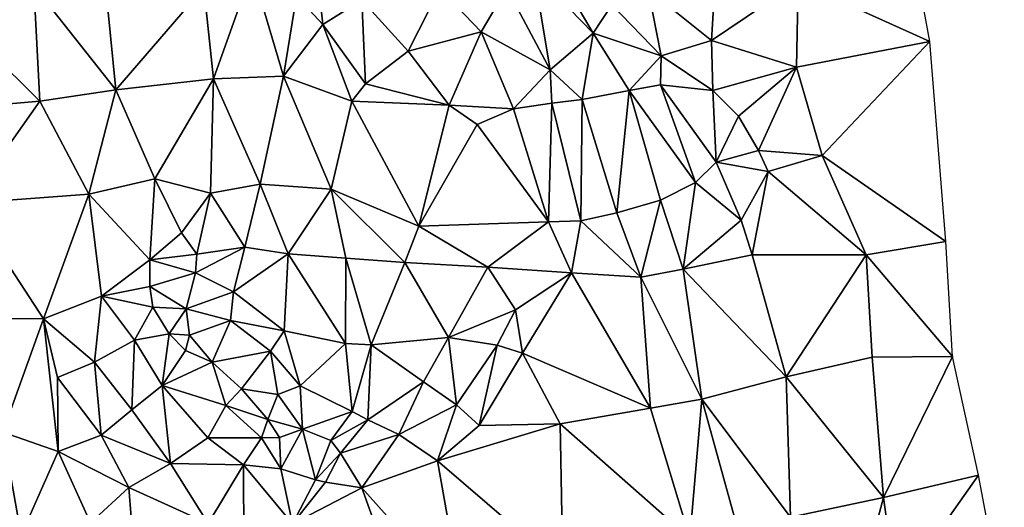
# Model space of a CAD drawing. Header units: feet. Extents: x 116535 to 120173, y 200032 to 203855.
# Tile 13 of 87: x 118406 to 118605, y 201235 to 201333. Entities that reach past the tile are written whole.
import ezdxf

# ---------------------------------------------------------------- set-up
doc = ezdxf.new("R2010")
doc.units = ezdxf.units.FT
doc.header["$MEASUREMENT"] = 0
doc.layers.add('V-TOPO-TINN-3DFC', color=3, linetype='Continuous')

msp = doc.modelspace()

# ---------------------------------------------------------------- linework, layer by layer
at = {"layer": 'V-TOPO-TINN-3DFC'}
for points in [[(118583.7216, 201361.0317, 625.019), (118563.112, 201340.5621, 624.693), (118589.7101, 201328.5621, 625.13)], [(118546.7927, 201347.6886, 623.738), (118532.8705, 201339.071, 621.92), (118545.6426, 201328.7431, 623.102)], [(118546.7927, 201347.6886, 623.738), (118545.6426, 201328.7431, 623.102), (118563.112, 201340.5621, 624.693)], [(118465.6202, 201346.5976, 621.134), (118461.9029, 201337.7489, 620.693), (118467.1853, 201331.9764, 620.927)], [(118475.0599, 201336.8708, 621.563), (118465.6202, 201346.5976, 621.134), (118467.1853, 201331.9764, 620.927)], [(118452.9042, 201342.9283, 620.997), (118443.1524, 201339.461, 620.085), (118445.1425, 201321.0205, 619.272)], [(118452.9042, 201342.9283, 620.997), (118445.1425, 201321.0205, 619.272), (118459.2447, 201321.5736, 623.204)], [(118452.9042, 201342.9283, 620.997), (118459.2447, 201321.5736, 623.204), (118461.9029, 201337.7489, 620.693)], [(118513.08, 201322.8777, 622.359), (118509.7537, 201342.6102, 623.045), (118504.3253, 201339.303, 622.927)], [(118521.7557, 201330.2082, 621.554), (118509.7537, 201342.6102, 623.045), (118513.08, 201322.8777, 622.359)], [(118521.7557, 201330.2082, 621.554), (118517.0073, 201338.3939, 621.904), (118509.7537, 201342.6102, 623.045)], [(118389.5121, 201336.9278, 571.039), (118410.0947, 201316.5392, 616.69), (118408.8756, 201339.773, 618.454)], [(118408.8756, 201339.773, 618.454), (118425.441, 201318.8263, 618.778), (118423.3578, 201339.96, 620.42)], [(118408.8756, 201339.773, 618.454), (118410.0947, 201316.5392, 616.69), (118425.441, 201318.8263, 618.778)], [(118423.3578, 201339.96, 620.42), (118425.441, 201318.8263, 618.778), (118443.1524, 201339.461, 620.085)], [(118562.8149, 201323.3547, 624.622), (118563.112, 201340.5621, 624.693), (118545.6426, 201328.7431, 623.102)], [(118562.8149, 201323.3547, 624.622), (118589.7101, 201328.5621, 625.13), (118563.112, 201340.5621, 624.693)], [(118443.1524, 201339.461, 620.085), (118425.441, 201318.8263, 618.778), (118445.1425, 201321.0205, 619.272)], [(118461.9029, 201337.7489, 620.693), (118459.2447, 201321.5736, 623.204), (118467.1853, 201331.9764, 620.927)], [(118490.8232, 201339.262, 623.249), (118475.0599, 201336.8708, 621.563), (118484.3927, 201326.597, 621.436)], [(118490.8232, 201339.262, 623.249), (118484.3927, 201326.597, 621.436), (118499.1498, 201330.4863, 623.004)], [(118504.3253, 201339.303, 622.927), (118490.8232, 201339.262, 623.249), (118499.1498, 201330.4863, 623.004)], [(118504.3253, 201339.303, 622.927), (118499.1498, 201330.4863, 623.004), (118513.08, 201322.8777, 622.359)], [(118525.495, 201335.9677, 621.021), (118517.0073, 201338.3939, 621.904), (118521.7557, 201330.2082, 621.554)], [(118532.8705, 201339.071, 621.92), (118525.495, 201335.9677, 621.021), (118535.4857, 201325.6489, 622.133)], [(118532.8705, 201339.071, 621.92), (118535.4857, 201325.6489, 622.133), (118545.6426, 201328.7431, 623.102)], [(118392.9294, 201315.019, 571.096), (118410.0947, 201316.5392, 616.69), (118389.5121, 201336.9278, 571.039)], [(118475.0599, 201336.8708, 621.563), (118467.1853, 201331.9764, 620.927), (118475.817, 201320.0214, 621.903)], [(118475.0599, 201336.8708, 621.563), (118475.817, 201320.0214, 621.903), (118484.3927, 201326.597, 621.436)], [(118525.495, 201335.9677, 621.021), (118521.7557, 201330.2082, 621.554), (118535.4857, 201325.6489, 622.133)], [(118459.2447, 201321.5736, 623.204), (118473.0258, 201316.5052, 623.413), (118467.1853, 201331.9764, 620.927)], [(118473.0258, 201316.5052, 623.413), (118475.817, 201320.0214, 621.903), (118467.1853, 201331.9764, 620.927)], [(118484.3927, 201326.597, 621.436), (118492.6833, 201315.7001, 620.164), (118499.1498, 201330.4863, 623.004)], [(118499.1498, 201330.4863, 623.004), (118492.6833, 201315.7001, 620.164), (118505.6684, 201314.992, 622.519)], [(118499.1498, 201330.4863, 623.004), (118505.6684, 201314.992, 622.519), (118513.08, 201322.8777, 622.359)], [(118513.08, 201322.8777, 622.359), (118519.5045, 201316.8602, 620.983), (118521.7557, 201330.2082, 621.554)], [(118521.7557, 201330.2082, 621.554), (118519.5045, 201316.8602, 620.983), (118529.0032, 201318.6513, 620.878)], [(118521.7557, 201330.2082, 621.554), (118529.0032, 201318.6513, 620.878), (118535.4857, 201325.6489, 622.133)], [(118535.4857, 201325.6489, 622.133), (118545.9236, 201318.6633, 625.711), (118545.6426, 201328.7431, 623.102)], [(118562.8149, 201323.3547, 624.622), (118545.6426, 201328.7431, 623.102), (118545.9236, 201318.6633, 625.711)], [(118562.8149, 201323.3547, 624.622), (118567.9563, 201305.5583, 623.022), (118589.7101, 201328.5621, 625.13)], [(118592.9473, 201288.2429, 624.611), (118589.7101, 201328.5621, 625.13), (118567.9563, 201305.5583, 623.022)], [(118475.817, 201320.0214, 621.903), (118492.6833, 201315.7001, 620.164), (118484.3927, 201326.597, 621.436)], [(118529.0032, 201318.6513, 620.878), (118535.3307, 201319.8434, 621.574), (118535.4857, 201325.6489, 622.133)], [(118535.4857, 201325.6489, 622.133), (118535.3307, 201319.8434, 621.574), (118545.9236, 201318.6633, 625.711)], [(118505.6684, 201314.992, 622.519), (118513.384, 201316.1011, 621.002), (118513.08, 201322.8777, 622.359)], [(118513.08, 201322.8777, 622.359), (118513.384, 201316.1011, 621.002), (118519.5045, 201316.8602, 620.983)], [(118562.8149, 201323.3547, 624.622), (118545.9236, 201318.6633, 625.711), (118551.064, 201313.5179, 624.615)], [(118562.8149, 201323.3547, 624.622), (118551.064, 201313.5179, 624.615), (118555.1313, 201306.5664, 624.747)], [(118562.8149, 201323.3547, 624.622), (118555.1313, 201306.5664, 624.747), (118567.9563, 201305.5583, 623.022)], [(118425.441, 201318.8263, 618.778), (118433.2776, 201300.8939, 617.511), (118445.1425, 201321.0205, 619.272)], [(118445.1425, 201321.0205, 619.272), (118433.2776, 201300.8939, 617.511), (118444.5235, 201298.0057, 617.855)], [(118445.1425, 201321.0205, 619.272), (118444.5235, 201298.0057, 617.855), (118454.5513, 201299.7688, 621.125)], [(118445.1425, 201321.0205, 619.272), (118454.5513, 201299.7688, 621.125), (118459.2447, 201321.5736, 623.204)], [(118459.2447, 201321.5736, 623.204), (118454.5513, 201299.7688, 621.125), (118468.9014, 201298.7877, 623.655)], [(118459.2447, 201321.5736, 623.204), (118468.9014, 201298.7877, 623.655), (118473.0258, 201316.5052, 623.413)], [(118473.0258, 201316.5052, 623.413), (118492.6833, 201315.7001, 620.164), (118475.817, 201320.0214, 621.903)], [(118529.0032, 201318.6513, 620.878), (118542.4183, 201300.1459, 622.226), (118535.3307, 201319.8434, 621.574)], [(118535.3307, 201319.8434, 621.574), (118546.5776, 201304.2542, 625.403), (118545.9236, 201318.6633, 625.711)], [(118535.3307, 201319.8434, 621.574), (118542.4183, 201300.1459, 622.226), (118546.5776, 201304.2542, 625.403)], [(118410.0947, 201316.5392, 616.69), (118419.9525, 201297.7877, 613.979), (118425.441, 201318.8263, 618.778)], [(118425.441, 201318.8263, 618.778), (118419.9525, 201297.7877, 613.979), (118433.2776, 201300.8939, 617.511)], [(118529.0032, 201318.6513, 620.878), (118519.5045, 201316.8602, 620.983), (118526.535, 201294.0474, 621.049)], [(118529.0032, 201318.6513, 620.878), (118526.535, 201294.0474, 621.049), (118535.3717, 201296.5546, 621.796)], [(118529.0032, 201318.6513, 620.878), (118535.3717, 201296.5546, 621.796), (118542.4183, 201300.1459, 622.226)], [(118546.5776, 201304.2542, 625.403), (118551.064, 201313.5179, 624.615), (118545.9236, 201318.6633, 625.711)], [(118395.5196, 201295.9725, 571.081), (118410.0947, 201316.5392, 616.69), (118392.9294, 201315.019, 571.096)], [(118395.5196, 201295.9725, 571.081), (118419.9525, 201297.7877, 613.979), (118410.0947, 201316.5392, 616.69)], [(118468.9014, 201298.7877, 623.655), (118486.5638, 201291.3341, 619.648), (118473.0258, 201316.5052, 623.413)], [(118473.0258, 201316.5052, 623.413), (118486.5638, 201291.3341, 619.648), (118492.6833, 201315.7001, 620.164)], [(118512.7389, 201292.1922, 620.456), (118513.384, 201316.1011, 621.002), (118505.6684, 201314.992, 622.519)], [(118513.384, 201316.1011, 621.002), (118512.7389, 201292.1922, 620.456), (118519.2705, 201292.3772, 619.899)], [(118519.5045, 201316.8602, 620.983), (118513.384, 201316.1011, 621.002), (118519.2705, 201292.3772, 619.899)], [(118519.5045, 201316.8602, 620.983), (118519.2705, 201292.3772, 619.899), (118526.535, 201294.0474, 621.049)], [(118492.6833, 201315.7001, 620.164), (118486.5638, 201291.3341, 619.648), (118498.3198, 201311.7938, 619.826)], [(118492.6833, 201315.7001, 620.164), (118498.3198, 201311.7938, 619.826), (118505.6684, 201314.992, 622.519)], [(118498.3198, 201311.7938, 619.826), (118512.7389, 201292.1922, 620.456), (118505.6684, 201314.992, 622.519)], [(118555.1313, 201306.5664, 624.747), (118551.064, 201313.5179, 624.615), (118546.5776, 201304.2542, 625.403)], [(118498.3198, 201311.7938, 619.826), (118486.5638, 201291.3341, 619.648), (118512.7389, 201292.1922, 620.456)], [(118557.0925, 201302.332, 622.889), (118555.1313, 201306.5664, 624.747), (118546.5776, 201304.2542, 625.403)], [(118557.0925, 201302.332, 622.889), (118567.9563, 201305.5583, 623.022), (118555.1313, 201306.5664, 624.747)], [(118542.4183, 201300.1459, 622.226), (118551.653, 201292.5712, 622.03), (118546.5776, 201304.2542, 625.403)], [(118551.653, 201292.5712, 622.03), (118557.0925, 201302.332, 622.889), (118546.5776, 201304.2542, 625.403)], [(118576.8751, 201285.5757, 623.482), (118567.9563, 201305.5583, 623.022), (118557.0925, 201302.332, 622.889)], [(118576.8751, 201285.5757, 623.482), (118592.9473, 201288.2429, 624.611), (118567.9563, 201305.5583, 623.022)], [(118553.8232, 201285.5727, 621.505), (118557.0925, 201302.332, 622.889), (118551.653, 201292.5712, 622.03)], [(118553.8232, 201285.5727, 621.505), (118576.8751, 201285.5757, 623.482), (118557.0925, 201302.332, 622.889)], [(118433.2776, 201300.8939, 617.511), (118419.9525, 201297.7877, 613.979), (118432.3025, 201284.5106, 616.087)], [(118438.662, 201289.976, 617.437), (118433.2776, 201300.8939, 617.511), (118432.3025, 201284.5106, 616.087)], [(118444.5235, 201298.0057, 617.855), (118433.2776, 201300.8939, 617.511), (118438.662, 201289.976, 617.437)], [(118535.3717, 201296.5546, 621.796), (118539.9031, 201282.6345, 620.568), (118542.4183, 201300.1459, 622.226)], [(118539.9031, 201282.6345, 620.568), (118551.653, 201292.5712, 622.03), (118542.4183, 201300.1459, 622.226)], [(118444.5235, 201298.0057, 617.855), (118438.662, 201289.976, 617.437), (118441.7513, 201285.6597, 619.354)], [(118444.5235, 201298.0057, 617.855), (118441.7513, 201285.6597, 619.354), (118451.422, 201287.0898, 620.664)], [(118444.5235, 201298.0057, 617.855), (118451.422, 201287.0898, 620.664), (118454.5513, 201299.7688, 621.125)], [(118454.5513, 201299.7688, 621.125), (118451.422, 201287.0898, 620.664), (118460.2247, 201285.7547, 621.331)], [(118454.5513, 201299.7688, 621.125), (118460.2247, 201285.7547, 621.331), (118468.9014, 201298.7877, 623.655)], [(118471.8387, 201284.8696, 621.195), (118468.9014, 201298.7877, 623.655), (118460.2247, 201285.7547, 621.331)], [(118483.7706, 201284.0106, 619.776), (118468.9014, 201298.7877, 623.655), (118471.8387, 201284.8696, 621.195)], [(118483.7706, 201284.0106, 619.776), (118486.5638, 201291.3341, 619.648), (118468.9014, 201298.7877, 623.655)], [(118395.5196, 201295.9725, 571.081), (118410.8178, 201272.6597, 599.191), (118419.9525, 201297.7877, 613.979)], [(118419.9525, 201297.7877, 613.979), (118410.8178, 201272.6597, 599.191), (118422.4987, 201277.245, 613.138)], [(118419.9525, 201297.7877, 613.979), (118422.4987, 201277.245, 613.138), (118432.3025, 201284.5106, 616.087)], [(118531.4054, 201281.0273, 620.784), (118535.3717, 201296.5546, 621.796), (118526.535, 201294.0474, 621.049)], [(118531.4054, 201281.0273, 620.784), (118539.9031, 201282.6345, 620.568), (118535.3717, 201296.5546, 621.796)], [(118398.7288, 201272.6947, 570.908), (118410.8178, 201272.6597, 599.191), (118395.5196, 201295.9725, 571.081)], [(118519.2705, 201292.3772, 619.899), (118531.4054, 201281.0273, 620.784), (118526.535, 201294.0474, 621.049)], [(118512.7389, 201292.1922, 620.456), (118486.5638, 201291.3341, 619.648), (118500.477, 201283.0485, 619.93)], [(118512.7389, 201292.1922, 620.456), (118500.477, 201283.0485, 619.93), (118517.3633, 201281.8994, 620.045)], [(118519.2705, 201292.3772, 619.899), (118512.7389, 201292.1922, 620.456), (118517.3633, 201281.8994, 620.045)], [(118519.2705, 201292.3772, 619.899), (118517.3633, 201281.8994, 620.045), (118531.4054, 201281.0273, 620.784)], [(118539.9031, 201282.6345, 620.568), (118553.8232, 201285.5727, 621.505), (118551.653, 201292.5712, 622.03)], [(118486.5638, 201291.3341, 619.648), (118483.7706, 201284.0106, 619.776), (118500.477, 201283.0485, 619.93)], [(118438.662, 201289.976, 617.437), (118432.3025, 201284.5106, 616.087), (118441.7513, 201285.6597, 619.354)], [(118576.8751, 201285.5757, 623.482), (118594.2834, 201265.033, 624.708), (118592.9473, 201288.2429, 624.611)], [(118451.422, 201287.0898, 620.664), (118441.5033, 201281.9204, 619.166), (118449.1439, 201278.0801, 620.085)], [(118451.422, 201287.0898, 620.664), (118441.7513, 201285.6597, 619.354), (118441.5033, 201281.9204, 619.166)], [(118460.2247, 201285.7547, 621.331), (118451.422, 201287.0898, 620.664), (118449.1439, 201278.0801, 620.085)], [(118422.4987, 201277.245, 613.138), (118432.2595, 201279.1572, 615.276), (118432.3025, 201284.5106, 616.087)], [(118432.3025, 201284.5106, 616.087), (118432.2595, 201279.1572, 615.276), (118441.5033, 201281.9204, 619.166)], [(118432.3025, 201284.5106, 616.087), (118441.5033, 201281.9204, 619.166), (118441.7513, 201285.6597, 619.354)], [(118449.1439, 201278.0801, 620.085), (118459.3577, 201270.2325, 619.836), (118460.2247, 201285.7547, 621.331)], [(118460.2247, 201285.7547, 621.331), (118459.3577, 201270.2325, 619.836), (118471.7967, 201267.6713, 621.992)], [(118460.2247, 201285.7547, 621.331), (118471.7967, 201267.6713, 621.992), (118471.8387, 201284.8696, 621.195)], [(118471.7967, 201267.6713, 621.992), (118476.9551, 201267.4202, 619.061), (118471.8387, 201284.8696, 621.195)], [(118471.8387, 201284.8696, 621.195), (118476.9551, 201267.4202, 619.061), (118483.7706, 201284.0106, 619.776)], [(118539.9031, 201282.6345, 620.568), (118560.6928, 201260.9677, 621.858), (118553.8232, 201285.5727, 621.505)], [(118553.8232, 201285.5727, 621.505), (118560.6928, 201260.9677, 621.858), (118576.8751, 201285.5757, 623.482)], [(118576.8751, 201285.5757, 623.482), (118560.6928, 201260.9677, 621.858), (118578.0861, 201264.95, 624.202)], [(118576.8751, 201285.5757, 623.482), (118578.0861, 201264.95, 624.202), (118594.2834, 201265.033, 624.708)], [(118483.7706, 201284.0106, 619.776), (118476.9551, 201267.4202, 619.061), (118492.5323, 201268.8744, 618.936)], [(118483.7706, 201284.0106, 619.776), (118492.5323, 201268.8744, 618.936), (118500.477, 201283.0485, 619.93)], [(118500.477, 201283.0485, 619.93), (118492.5323, 201268.8744, 618.936), (118506.0674, 201274.4548, 618.841)], [(118500.477, 201283.0485, 619.93), (118506.0674, 201274.4548, 618.841), (118517.3633, 201281.8994, 620.045)], [(118531.4054, 201281.0273, 620.784), (118543.7124, 201256.4314, 619.453), (118539.9031, 201282.6345, 620.568)], [(118539.9031, 201282.6345, 620.568), (118543.7124, 201256.4314, 619.453), (118560.6928, 201260.9677, 621.858)], [(118432.2595, 201279.1572, 615.276), (118439.6421, 201274.6968, 616.796), (118441.5033, 201281.9204, 619.166)], [(118439.6421, 201274.6968, 616.796), (118449.1439, 201278.0801, 620.085), (118441.5033, 201281.9204, 619.166)], [(118517.3633, 201281.8994, 620.045), (118506.0674, 201274.4548, 618.841), (118507.4975, 201265.7021, 617.56)], [(118517.3633, 201281.8994, 620.045), (118507.4975, 201265.7021, 617.56), (118533.2976, 201254.6052, 618.73)], [(118517.3633, 201281.8994, 620.045), (118533.2976, 201254.6052, 618.73), (118531.4054, 201281.0273, 620.784)], [(118531.4054, 201281.0273, 620.784), (118533.2976, 201254.6052, 618.73), (118543.7124, 201256.4314, 619.453)], [(118422.4987, 201277.245, 613.138), (118432.9006, 201275.0238, 615.249), (118432.2595, 201279.1572, 615.276)], [(118432.2595, 201279.1572, 615.276), (118432.9006, 201275.0238, 615.249), (118439.6421, 201274.6968, 616.796)], [(118422.4987, 201277.245, 613.138), (118410.8178, 201272.6597, 599.191), (118421.1166, 201263.921, 600.908)], [(118422.4987, 201277.245, 613.138), (118421.1166, 201263.921, 600.908), (118429.1853, 201268.3673, 615.101)], [(118422.4987, 201277.245, 613.138), (118429.1853, 201268.3673, 615.101), (118432.9006, 201275.0238, 615.249)], [(118439.6421, 201274.6968, 616.796), (118448.5388, 201272.3236, 620.347), (118449.1439, 201278.0801, 620.085)], [(118449.1439, 201278.0801, 620.085), (118448.5388, 201272.3236, 620.347), (118459.3577, 201270.2325, 619.836)], [(118436.1808, 201269.6474, 618.128), (118432.9006, 201275.0238, 615.249), (118429.1853, 201268.3673, 615.101)], [(118439.6421, 201274.6968, 616.796), (118432.9006, 201275.0238, 615.249), (118436.1808, 201269.6474, 618.128)], [(118439.6421, 201274.6968, 616.796), (118436.1808, 201269.6474, 618.128), (118440.2572, 201269.3504, 617.984)], [(118439.6421, 201274.6968, 616.796), (118440.2572, 201269.3504, 617.984), (118448.5388, 201272.3236, 620.347)], [(118506.0674, 201274.4548, 618.841), (118492.5323, 201268.8744, 618.936), (118502.3491, 201267.3442, 620.54)], [(118507.4975, 201265.7021, 617.56), (118506.0674, 201274.4548, 618.841), (118502.3491, 201267.3442, 620.54)], [(118402.5741, 201249.8058, 571.015), (118410.8178, 201272.6597, 599.191), (118398.7288, 201272.6947, 570.908)], [(118410.8178, 201272.6597, 599.191), (118402.5741, 201249.8058, 571.015), (118413.78, 201245.9135, 595.881)], [(118410.8178, 201272.6597, 599.191), (118413.78, 201245.9135, 595.881), (118413.666, 201260.8167, 598.154)], [(118413.666, 201260.8167, 598.154), (118421.1166, 201263.921, 600.908), (118410.8178, 201272.6597, 599.191)], [(118448.5388, 201272.3236, 620.347), (118440.2572, 201269.3504, 617.984), (118444.8895, 201263.881, 621.251)], [(118448.5388, 201272.3236, 620.347), (118444.8895, 201263.881, 621.251), (118456.6005, 201266.1501, 622.635)], [(118448.5388, 201272.3236, 620.347), (118456.6005, 201266.1501, 622.635), (118459.3577, 201270.2325, 619.836)], [(118459.3577, 201270.2325, 619.836), (118456.6005, 201266.1501, 622.635), (118462.6259, 201259.1306, 619.617)], [(118459.3577, 201270.2325, 619.836), (118462.6259, 201259.1306, 619.617), (118471.7967, 201267.6713, 621.992)], [(118429.1853, 201268.3673, 615.101), (118421.1166, 201263.921, 600.908), (118428.6652, 201254.2872, 604.185)], [(118429.1853, 201268.3673, 615.101), (118428.6652, 201254.2872, 604.185), (118434.7427, 201259.2256, 618.188)], [(118436.1808, 201269.6474, 618.128), (118429.1853, 201268.3673, 615.101), (118434.7427, 201259.2256, 618.188)], [(118436.1808, 201269.6474, 618.128), (118434.7427, 201259.2256, 618.188), (118439.5041, 201266.2611, 618.219)], [(118440.2572, 201269.3504, 617.984), (118436.1808, 201269.6474, 618.128), (118439.5041, 201266.2611, 618.219)], [(118440.2572, 201269.3504, 617.984), (118439.5041, 201266.2611, 618.219), (118444.8895, 201263.881, 621.251)], [(118476.9551, 201267.4202, 619.061), (118487.5409, 201259.9206, 617.862), (118492.5323, 201268.8744, 618.936)], [(118487.5409, 201259.9206, 617.862), (118494.1945, 201255.3143, 619.086), (118492.5323, 201268.8744, 618.936)], [(118492.5323, 201268.8744, 618.936), (118494.1945, 201255.3143, 619.086), (118502.3491, 201267.3442, 620.54)], [(118444.8895, 201263.881, 621.251), (118439.5041, 201266.2611, 618.219), (118434.7427, 201259.2256, 618.188)], [(118462.6259, 201259.1306, 619.617), (118473.1038, 201253.9502, 615.059), (118471.7967, 201267.6713, 621.992)], [(118471.7967, 201267.6713, 621.992), (118473.1038, 201253.9502, 615.059), (118476.9551, 201267.4202, 619.061)], [(118476.9551, 201267.4202, 619.061), (118473.1038, 201253.9502, 615.059), (118476.267, 201252.263, 614.838)], [(118476.9551, 201267.4202, 619.061), (118476.267, 201252.263, 614.838), (118487.5409, 201259.9206, 617.862)], [(118498.7678, 201251.1759, 617.045), (118502.3491, 201267.3442, 620.54), (118494.1945, 201255.3143, 619.086)], [(118498.7678, 201251.1759, 617.045), (118507.4975, 201265.7021, 617.56), (118502.3491, 201267.3442, 620.54)], [(118456.6005, 201266.1501, 622.635), (118444.8895, 201263.881, 621.251), (118450.788, 201258.5275, 621.633)], [(118458.1316, 201257.3834, 621.189), (118456.6005, 201266.1501, 622.635), (118450.788, 201258.5275, 621.633)], [(118462.6259, 201259.1306, 619.617), (118456.6005, 201266.1501, 622.635), (118458.1316, 201257.3834, 621.189)], [(118515.0751, 201251.455, 617.762), (118507.4975, 201265.7021, 617.56), (118498.7678, 201251.1759, 617.045)], [(118533.2976, 201254.6052, 618.73), (118507.4975, 201265.7021, 617.56), (118515.0751, 201251.455, 617.762)], [(118560.6928, 201260.9677, 621.858), (118580.3243, 201236.6518, 623.489), (118578.0861, 201264.95, 624.202)], [(118578.0861, 201264.95, 624.202), (118580.3243, 201236.6518, 623.489), (118594.2834, 201265.033, 624.708)], [(118594.2834, 201265.033, 624.708), (118580.3243, 201236.6518, 623.489), (118599.5119, 201241.1251, 624.958)], [(118422.4607, 201249.2158, 598.221), (118421.1166, 201263.921, 600.908), (118413.666, 201260.8167, 598.154)], [(118422.4607, 201249.2158, 598.221), (118428.6652, 201254.2872, 604.185), (118421.1166, 201263.921, 600.908)], [(118444.8895, 201263.881, 621.251), (118434.7427, 201259.2256, 618.188), (118447.6197, 201255.1623, 621.81)], [(118444.8895, 201263.881, 621.251), (118447.6197, 201255.1623, 621.81), (118450.788, 201258.5275, 621.633)], [(118422.4607, 201249.2158, 598.221), (118413.666, 201260.8167, 598.154), (118413.78, 201245.9135, 595.881)], [(118543.7124, 201256.4314, 619.453), (118561.6148, 201232.6595, 621.343), (118560.6928, 201260.9677, 621.858)], [(118560.6928, 201260.9677, 621.858), (118561.6148, 201232.6595, 621.343), (118580.3243, 201236.6518, 623.489)], [(118434.7427, 201259.2256, 618.188), (118428.6652, 201254.2872, 604.185), (118436.4418, 201243.4973, 603.89)], [(118434.7427, 201259.2256, 618.188), (118444.0014, 201248.6607, 620.287), (118447.6197, 201255.1623, 621.81)], [(118434.7427, 201259.2256, 618.188), (118436.4418, 201243.4973, 603.89), (118444.0014, 201248.6607, 620.287)], [(118450.788, 201258.5275, 621.633), (118447.6197, 201255.1623, 621.81), (118456.1064, 201252.37, 625.142)], [(118458.1316, 201257.3834, 621.189), (118450.788, 201258.5275, 621.633), (118456.1064, 201252.37, 625.142)], [(118462.6259, 201259.1306, 619.617), (118458.1316, 201257.3834, 621.189), (118463.067, 201250.4329, 616.619)], [(118462.6259, 201259.1306, 619.617), (118463.067, 201250.4329, 616.619), (118473.1038, 201253.9502, 615.059)], [(118487.5409, 201259.9206, 617.862), (118476.267, 201252.263, 614.838), (118482.5515, 201249.3168, 616.795)], [(118487.5409, 201259.9206, 617.862), (118482.5515, 201249.3168, 616.795), (118494.1945, 201255.3143, 619.086)], [(118458.1316, 201257.3834, 621.189), (118456.1064, 201252.37, 625.142), (118463.067, 201250.4329, 616.619)], [(118543.7124, 201256.4314, 619.453), (118533.2976, 201254.6052, 618.73), (118541.2592, 201228.4481, 617.783)], [(118543.7124, 201256.4314, 619.453), (118541.2592, 201228.4481, 617.783), (118550.774, 201230.9493, 618.065)], [(118543.7124, 201256.4314, 619.453), (118550.774, 201230.9493, 618.065), (118561.6148, 201232.6595, 621.343)], [(118422.4607, 201249.2158, 598.221), (118436.4418, 201243.4973, 603.89), (118428.6652, 201254.2872, 604.185)], [(118447.6197, 201255.1623, 621.81), (118444.0014, 201248.6607, 620.287), (118454.8433, 201248.6847, 624.337)], [(118447.6197, 201255.1623, 621.81), (118454.8433, 201248.6847, 624.337), (118456.1064, 201252.37, 625.142)], [(118490.3231, 201244.0034, 615.889), (118494.1945, 201255.3143, 619.086), (118482.5515, 201249.3168, 616.795)], [(118490.3231, 201244.0034, 615.889), (118498.7678, 201251.1759, 617.045), (118494.1945, 201255.3143, 619.086)], [(118533.2976, 201254.6052, 618.73), (118515.0751, 201251.455, 617.762), (118541.2592, 201228.4481, 617.783)], [(118458.4516, 201248.7177, 624.699), (118456.1064, 201252.37, 625.142), (118454.8433, 201248.6847, 624.337)], [(118458.4516, 201248.7177, 624.699), (118463.067, 201250.4329, 616.619), (118456.1064, 201252.37, 625.142)], [(118463.067, 201250.4329, 616.619), (118468.8104, 201248.1377, 612.912), (118473.1038, 201253.9502, 615.059)], [(118476.267, 201252.263, 614.838), (118473.1038, 201253.9502, 615.059), (118468.8104, 201248.1377, 612.912)], [(118458.7016, 201242.4302, 622.983), (118463.067, 201250.4329, 616.619), (118458.4516, 201248.7177, 624.699)], [(118458.7016, 201242.4302, 622.983), (118465.6962, 201240.1931, 612.349), (118463.067, 201250.4329, 616.619)], [(118463.067, 201250.4329, 616.619), (118465.6962, 201240.1931, 612.349), (118468.8104, 201248.1377, 612.912)], [(118476.267, 201252.263, 614.838), (118468.8104, 201248.1377, 612.912), (118470.7566, 201245.5415, 613.107)], [(118482.5515, 201249.3168, 616.795), (118476.267, 201252.263, 614.838), (118470.7566, 201245.5415, 613.107)], [(118515.0751, 201251.455, 617.762), (118490.3231, 201244.0034, 615.889), (118515.6542, 201222.3136, 616.035)], [(118515.0751, 201251.455, 617.762), (118498.7678, 201251.1759, 617.045), (118490.3231, 201244.0034, 615.889)], [(118515.0751, 201251.455, 617.762), (118515.6542, 201222.3136, 616.035), (118541.2592, 201228.4481, 617.783)], [(118400.415918, 201227.96341, 571.763743), (118406.2934, 201229.0622, 570.717), (118402.5741, 201249.8058, 571.015)], [(118406.2934, 201229.0622, 570.717), (118413.78, 201245.9135, 595.881), (118402.5741, 201249.8058, 571.015)], [(118428.0412, 201238.6419, 597.811), (118422.4607, 201249.2158, 598.221), (118413.78, 201245.9135, 595.881)], [(118428.0412, 201238.6419, 597.811), (118436.4418, 201243.4973, 603.89), (118422.4607, 201249.2158, 598.221)], [(118444.0014, 201248.6607, 620.287), (118436.4418, 201243.4973, 603.89), (118451.162, 201243.1993, 621.481)], [(118444.0014, 201248.6607, 620.287), (118451.162, 201243.1993, 621.481), (118454.8433, 201248.6847, 624.337)], [(118451.162, 201243.1993, 621.481), (118458.7016, 201242.4302, 622.983), (118454.8433, 201248.6847, 624.337)], [(118458.7016, 201242.4302, 622.983), (118458.4516, 201248.7177, 624.699), (118454.8433, 201248.6847, 624.337)], [(118482.5515, 201249.3168, 616.795), (118470.7566, 201245.5415, 613.107), (118475.0629, 201238.5659, 615.781)], [(118490.3231, 201244.0034, 615.889), (118482.5515, 201249.3168, 616.795), (118475.0629, 201238.5659, 615.781)], [(118468.8104, 201248.1377, 612.912), (118465.6962, 201240.1931, 612.349), (118470.7566, 201245.5415, 613.107)], [(118406.2934, 201229.0622, 570.717), (118420.3076, 201231.4894, 596.234), (118413.78, 201245.9135, 595.881)], [(118428.0412, 201238.6419, 597.811), (118413.78, 201245.9135, 595.881), (118420.3076, 201231.4894, 596.234)], [(118470.7566, 201245.5415, 613.107), (118465.6962, 201240.1931, 612.349), (118467.7223, 201239.749, 612.432)], [(118475.0629, 201238.5659, 615.781), (118470.7566, 201245.5415, 613.107), (118467.7223, 201239.749, 612.432)], [(118428.0412, 201238.6419, 597.811), (118444.0225, 201231.3634, 604.728), (118436.4418, 201243.4973, 603.89)], [(118451.162, 201243.1993, 621.481), (118436.4418, 201243.4973, 603.89), (118444.0225, 201231.3634, 604.728)], [(118451.162, 201243.1993, 621.481), (118444.0225, 201231.3634, 604.728), (118451.243, 201227.331, 607.67)], [(118451.162, 201243.1993, 621.481), (118461.0648, 201231.2944, 611.608), (118458.7016, 201242.4302, 622.983)], [(118451.162, 201243.1993, 621.481), (118451.243, 201227.331, 607.67), (118461.0648, 201231.2944, 611.608)], [(118458.7016, 201242.4302, 622.983), (118461.0648, 201231.2944, 611.608), (118465.6962, 201240.1931, 612.349)], [(118495.3355, 201215.9451, 614.848), (118490.3231, 201244.0034, 615.889), (118475.0629, 201238.5659, 615.781)], [(118495.3355, 201215.9451, 614.848), (118515.6542, 201222.3136, 616.035), (118490.3231, 201244.0034, 615.889)], [(118580.3243, 201236.6518, 623.489), (118582.9775, 201217.6703, 623.626), (118599.5119, 201241.1251, 624.958)], [(118599.5119, 201241.1251, 624.958), (118582.9775, 201217.6703, 623.626), (118604.7363, 201213.705, 626.505)], [(118428.0412, 201238.6419, 597.811), (118420.3076, 201231.4894, 596.234), (118428.5112, 201232.5945, 597.616)], [(118428.0412, 201238.6419, 597.811), (118428.5112, 201232.5945, 597.616), (118444.0225, 201231.3634, 604.728)], [(118467.7223, 201239.749, 612.432), (118465.6962, 201240.1931, 612.349), (118461.0648, 201231.2944, 611.608)], [(118475.0629, 201238.5659, 615.781), (118467.7223, 201239.749, 612.432), (118461.0648, 201231.2944, 611.608)], [(118475.0629, 201238.5659, 615.781), (118461.0648, 201231.2944, 611.608), (118480.3063, 201223.9738, 613.754)], [(118495.3355, 201215.9451, 614.848), (118475.0629, 201238.5659, 615.781), (118480.3063, 201223.9738, 613.754)], [(118561.6148, 201232.6595, 621.343), (118575.0299, 201216.6992, 622.823), (118580.3243, 201236.6518, 623.489)], [(118580.3243, 201236.6518, 623.489), (118575.0299, 201216.6992, 622.823), (118582.9775, 201217.6703, 623.626)]]:
    msp.add_3dface(points, dxfattribs=at)

doc.saveas('drawing.dxf')
